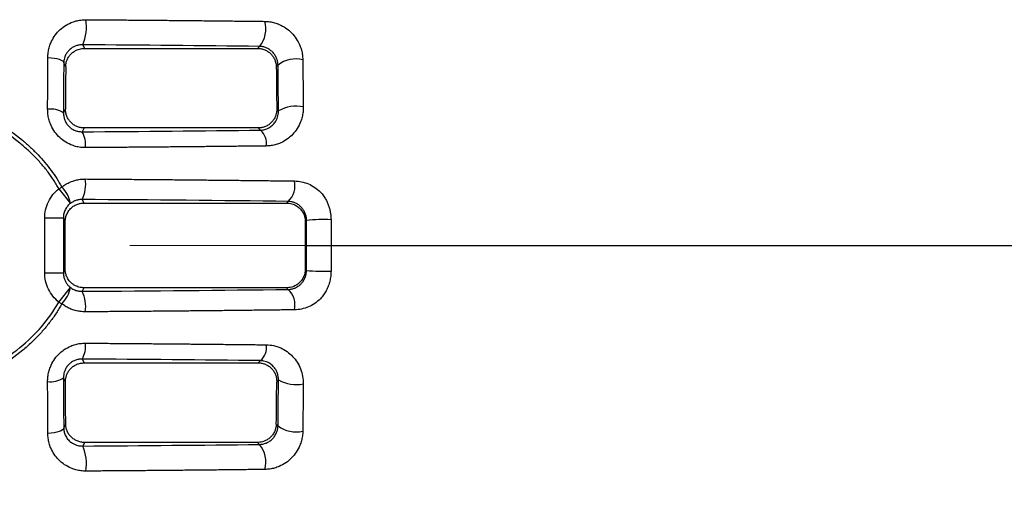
# Model space of a CAD drawing. Header units: millimetres. Extents: x 5 to 597, y 5 to 415.
# Tile 118 of 138: x 317.91 to 328.48, y 375.61 to 380.67. Entities that reach past the tile are written whole.
import ezdxf

# ---------------------------------------------------------------- set-up
doc = ezdxf.new("R2010")
doc.units = ezdxf.units.MM
doc.linetypes.add('CENTERX2', pattern=[20.32, 12.7, -2.54, 2.54, -2.54])
doc.styles.add('SLDTEXTSTYLE0', font='ARIAL.TTF', dxfattribs={"width": 0.948})
doc.dimstyles.new('SLDDIMSTYLE1', dxfattribs={"dimtxt": 2.5, "dimasz": 2.5, "dimexe": 0, "dimexo": 0.0625, "dimtad": 1, "dimlfac": 5, "dimrnd": 1e-09, "dimzin": 12, "dimdsep": 46, "dimtxsty": 'SLDTEXTSTYLE0', "dimsah": 1, "dimcen": 0.09, "dimadec": 0, "dimazin": 3, "dimtfac": 1, "dimtofl": 0, "dimtmove": 0, "dimatfit": 3, "dimfxl": 0, "dimfrac": 2, "dimtolj": 1, "dimtzin": 12, "dimarcsym": 0})

# ---------------------------------------------------------------- blocks, each defined once
blk = doc.blocks.new('_D_1')
at = {"color": 7, "linetype": 'Continuous', "lineweight": 0}
for p, q in [((463.49, 375.75), (463.49, 356.951)), ((289.49, 375.54), (289.49, 356.951)), ((289.49, 357.951), (463.49, 357.951))]:
    blk.add_line(p, q, dxfattribs=at)
at = {"color": 7, "linetype": 'Continuous', "lineweight": 18}
for points in [[(289.49, 357.951), (291.99, 357.641), (291.99, 358.261)], [(463.49, 357.951), (460.99, 358.261), (460.99, 357.641)]]:
    blk.add_solid(points, dxfattribs=at)
at = {"color": 7, "linetype": 'Continuous', "lineweight": 18, "insert": (372.883, 361.174), "char_height": 2.5, "attachment_point": 1, "style": 'SLDTEXTSTYLE0'}
blk.add_mtext('870', dxfattribs=at)

msp = doc.modelspace()

# ---------------------------------------------------------------- linework, layer by layer
at = {"color": 7, "linetype": 'Continuous', "lineweight": 25}
for p, q in [((318.5846, 380.4021), (318.6037, 380.3638)), ((318.6037, 380.3638), (320.4613, 380.3638)), ((320.4613, 380.3638), (320.4826, 380.3851)), ((318.4025, 380.1664), (318.3812, 380.209)), ((320.6825, 380.1852), (320.6638, 380.1665)), ((318.3788, 379.6696), (318.4, 379.7122)), ((320.6687, 379.7121), (320.6871, 379.6937)), ((318.5991, 379.5104), (318.5785, 379.4693)), ((320.4706, 379.5104), (318.5991, 379.5104)), ((320.4947, 379.4864), (320.4706, 379.5104)), ((318.3284, 378.8578), (318.3604, 378.8754)), ((318.3284, 378.8578), (318.4527, 378.7012)), ((318.5778, 378.7427), (318.5969, 378.7044)), ((318.5969, 378.7044), (320.7749, 378.7044)), ((320.7749, 378.7044), (320.7928, 378.7222)), ((318.1771, 377.9562), (318.1771, 378.5444)), ((318.1771, 378.5444), (318.377, 378.5444)), ((318.377, 378.5444), (318.377, 377.9562)), ((318.3968, 378.5048), (318.377, 378.5444)), ((320.9886, 378.5184), (320.9752, 378.5049)), ((320.9888, 378.2503), (321.2516, 378.2503)), ((318.377, 377.9562), (318.3968, 377.9957)), ((320.9752, 377.9956), (320.9886, 377.9822)), ((318.1771, 377.9562), (318.377, 377.9562)), ((318.3284, 377.6428), (318.4527, 377.7993)), ((318.5969, 377.7962), (318.5778, 377.7578)), ((320.7749, 377.7962), (318.5969, 377.7962)), ((320.7928, 377.7783), (320.7749, 377.7962)), ((318.3284, 377.6428), (318.3604, 377.6251)), ((318.5785, 377.0313), (318.5991, 376.9901)), ((318.5991, 376.9901), (320.4706, 376.9901)), ((320.4706, 376.9901), (320.4947, 377.0142)), ((318.4, 376.7884), (318.3788, 376.8309)), ((320.6871, 376.8068), (320.6687, 376.7885)), ((318.3812, 376.2915), (318.4025, 376.3341)), ((320.6638, 376.334), (320.6825, 376.3153)), ((318.6037, 376.1368), (318.5846, 376.0984)), ((320.4613, 376.1368), (318.6037, 376.1368)), ((320.4826, 376.1154), (320.4613, 376.1368))]:
    msp.add_line(p, q, dxfattribs=at)
at = {"color": 7, "linetype": 'CENTERX2', "lineweight": 18}
msp.add_line((453.2896, 378.2503), (319.0896, 378.2503), dxfattribs=at)
at = {"color": 7, "linetype": 'Continuous', "lineweight": 25, "flags": 128}
for points in [[(318.2107, 380.2663), (318.2448, 380.2638), (318.277, 380.2596), (318.3062, 380.2538), (318.3316, 380.2466), (318.3524, 380.2383), (318.3678, 380.229), (318.3775, 380.2192), (318.3812, 380.209)], [(318.3812, 376.2915), (318.3775, 376.2813), (318.3678, 376.2715), (318.3524, 376.2623), (318.3316, 376.2539), (318.3062, 376.2468), (318.277, 376.241), (318.2448, 376.2368), (318.2107, 376.2342)]]:
    msp.add_lwpolyline(points, dxfattribs=at)
at = {"color": 7, "linetype": 'Continuous', "lineweight": 25}
for centre, radius, start, end in [((318.1705, 380.5921), 0.4556, 335.35253, 9.99635), ((320.2576, 380.5758), 0.295, 319.72088, 15.27366), ((320.872, 379.9458), 0.3053, 75.54291, 128.35029), ((318.2419, 379.4771), 0.2362, 54.57981, 98.1366), ((320.8763, 379.3562), 0.3869, 78.45009, 119.27777), ((318.3403, 379.3311), 0.2754, 353.3082, 30.12117), ((320.3671, 379.3436), 0.1914, 351.80004, 48.22695), ((318.2429, 378.9094), 0.3741, 333.53131, 8.18335), ((320.6283, 378.8917), 0.2362, 314.14155, 12.12863), ((318.1362, 378.6451), 0.3214, 10.05091, 45.77355), ((321.1754, 376.636), 1.8916, 87.69689, 95.6657), ((321.1754, 379.8646), 1.8916, 264.3343, 272.30311), ((318.1362, 377.8554), 0.3214, 314.22645, 349.94909), ((320.6283, 377.6088), 0.2362, 347.87137, 45.85845), ((318.2429, 377.5911), 0.3741, 351.81665, 26.46869), ((318.3403, 377.1695), 0.2754, 329.87883, 6.6918), ((320.3671, 377.1569), 0.1914, 311.77305, 8.19996), ((318.2419, 377.0234), 0.2362, 261.8634, 305.42019), ((320.8763, 377.1443), 0.3869, 240.72223, 281.54991), ((320.872, 376.5548), 0.3053, 231.64971, 284.45709), ((318.1705, 375.9084), 0.4556, 350.00365, 24.64747), ((320.2576, 375.9247), 0.295, 344.72634, 40.27912)]:
    msp.add_arc(centre, radius, start, end, dxfattribs=at)
for points, knots in [([(318.2107, 380.2663), (318.2109, 380.2753), (318.2113, 380.2931), (318.2141, 380.3195), (318.2185, 380.3455), (318.2246, 380.3713), (318.2324, 380.3966), (318.248, 380.4378), (318.277, 380.4923), (318.3274, 380.5534), (318.3884, 380.6042), (318.4515, 380.6381), (318.511, 380.6584), (318.5645, 380.6694), (318.6009, 380.6706), (318.6192, 380.6712)], [0, 0, 0, 0, 0.0416844, 0.0831497, 0.1245652, 0.1661007, 0.2079246, 0.2502015, 0.3752372, 0.5000407, 0.625573, 0.7496153, 0.834122, 0.9170691, 1, 1, 1, 1]), ([(318.6192, 380.6712), (318.6774, 380.6708), (318.794, 380.6701), (318.9687, 380.6688), (319.1435, 380.6675), (319.3183, 380.6661), (319.4933, 380.6646), (319.6682, 380.663), (319.8432, 380.6613), (320.0181, 380.6595), (320.193, 380.6576), (320.3678, 380.6557), (320.484, 380.6543), (320.5422, 380.6536)], [0, 0, 0, 0, 0.0894663, 0.1792119, 0.2692399, 0.3595532, 0.4501549, 0.541048, 0.6322358, 0.7237215, 0.8155084, 0.9076001, 1, 1, 1, 1]), ([(320.5422, 380.6536), (320.5509, 380.6533), (320.5683, 380.6528), (320.5944, 380.6498), (320.6201, 380.6452), (320.6456, 380.6389), (320.6708, 380.6309), (320.7121, 380.6147), (320.7675, 380.5844), (320.8298, 380.5317), (320.8812, 380.4683), (320.9147, 380.4045), (320.9347, 380.3457), (320.9457, 380.2938), (320.9473, 380.259), (320.9482, 380.2415)], [0, 0, 0, 0, 0.0424327, 0.0843173, 0.1258461, 0.1672176, 0.2086345, 0.2503006, 0.3750248, 0.4997738, 0.6239945, 0.7494188, 0.832503, 0.9155605, 1, 1, 1, 1]), ([(318.5846, 380.4021), (318.5794, 380.4021), (318.5687, 380.402), (318.5528, 380.4003), (318.5365, 380.3974), (318.5201, 380.393), (318.4983, 380.3851), (318.4702, 380.3707), (318.4402, 380.3472), (318.4189, 380.3223), (318.4057, 380.3012), (318.3959, 380.2818), (318.3878, 380.2591), (318.3824, 380.2338), (318.3816, 380.217), (318.3812, 380.209)], [0, 0, 0, 0, 0.0452862, 0.0929094, 0.142931, 0.1954043, 0.2503752, 0.360286, 0.5000457, 0.6248973, 0.6875938, 0.7500149, 0.841557, 0.9248534, 1, 1, 1, 1]), ([(318.4025, 380.1664), (318.4027, 380.1714), (318.403, 380.1841), (318.406, 380.2038), (318.4111, 380.2235), (318.4202, 380.2484), (318.4352, 380.2758), (318.4603, 380.3061), (318.4899, 380.3304), (318.5214, 380.3473), (318.5506, 380.3573), (318.5771, 380.3628), (318.5949, 380.3634), (318.6037, 380.3638)], [0, 0, 0, 0, 0.0496754, 0.1252137, 0.1961007, 0.2501404, 0.3852869, 0.4998704, 0.6294546, 0.7494404, 0.8345443, 0.9180053, 1, 1, 1, 1]), ([(320.4613, 380.3638), (320.4679, 380.3636), (320.4812, 380.3632), (320.501, 380.3602), (320.5207, 380.3553), (320.5456, 380.3463), (320.5752, 380.3306), (320.6048, 380.3064), (320.6302, 380.2762), (320.6451, 380.2493), (320.6546, 380.2245), (320.6598, 380.2052), (320.6631, 380.1848), (320.6636, 380.1721), (320.6638, 380.1665)], [0, 0, 0, 0, 0.0610351, 0.1230238, 0.18604, 0.2501541, 0.3697348, 0.4997886, 0.6129403, 0.7493582, 0.7970955, 0.8743031, 0.9453566, 1, 1, 1, 1]), ([(320.6825, 380.1852), (320.6822, 380.1916), (320.6816, 380.2042), (320.6784, 380.2229), (320.6736, 380.2409), (320.6649, 380.265), (320.6492, 380.2942), (320.6229, 380.3261), (320.5909, 380.3522), (320.5557, 380.3708), (320.5187, 380.3824), (320.495, 380.3842), (320.4826, 380.3851)], [0, 0, 0, 0, 0.06697548, 0.1309766, 0.19213757, 0.25061215, 0.37836183, 0.50010112, 0.6232789, 0.75003565, 0.86959568, 1, 1, 1, 1]), ([(318.2084, 379.711), (318.2086, 379.7483), (318.2088, 379.823), (318.2092, 379.9346), (318.2097, 380.0457), (318.2102, 380.1563), (318.2105, 380.2297), (318.2107, 380.2663)], [0, 0, 0, 0, 0.1999867, 0.399927, 0.5998809, 0.799892, 1, 1, 1, 1]), ([(316.1021, 380.0015), (316.1295, 380.0006), (316.1843, 379.9989), (316.2663, 379.9939), (316.3481, 379.9872), (316.4296, 379.9785), (316.5109, 379.968), (316.5919, 379.9555), (316.6726, 379.9412), (316.8349, 379.9083), (317.0739, 379.8448), (317.3839, 379.7259), (317.6752, 379.574), (317.8864, 379.4242), (318.0246, 379.303), (318.1054, 379.2235), (318.1795, 379.141), (318.2468, 379.0556), (318.3078, 378.9676), (318.3429, 378.906), (318.3604, 378.8754)], [0, 0, 0, 0, 0.0312558, 0.0624509, 0.0936016, 0.1247239, 0.1558346, 0.1869507, 0.2180894, 0.2492684, 0.3756188, 0.4991718, 0.6268464, 0.7489289, 0.7930867, 0.8360868, 0.8780942, 0.9192865, 0.9598544, 1, 1, 1, 1]), ([(318.3284, 378.8578), (318.3192, 378.8741), (318.3006, 378.9068), (318.2704, 378.9547), (318.2382, 379.0018), (318.204, 379.0481), (318.1678, 379.0935), (318.1296, 379.1382), (318.0894, 379.182), (318.0472, 379.225), (318.0029, 379.2671), (317.9567, 379.3085), (317.8446, 379.4028), (317.6498, 379.5385), (317.3629, 379.6855), (317.0571, 379.8007), (316.7998, 379.8682), (316.5863, 379.9083), (316.4519, 379.9296), (316.2853, 379.9516), (316.1761, 379.9664), (316.0949, 379.9774)], [0, 0, 0, 0, 0.0216601, 0.0434501, 0.065401, 0.087543, 0.1099056, 0.1325177, 0.1554068, 0.1785998, 0.2021224, 0.2259991, 0.2502536, 0.3713374, 0.4991814, 0.6216715, 0.7482641, 0.805867, 0.8726198, 0.9053641, 1, 1, 1, 1]), ([(318.6138, 379.299), (318.6048, 379.2991), (318.587, 379.2993), (318.5603, 379.3019), (318.534, 379.3061), (318.5081, 379.3122), (318.4826, 379.32), (318.4408, 379.3359), (318.3852, 379.3658), (318.3232, 379.4182), (318.2724, 379.4816), (318.2397, 379.5458), (318.2204, 379.6051), (318.2101, 379.6577), (318.209, 379.6931), (318.2084, 379.711)], [0, 0, 0, 0, 0.0422999, 0.0841077, 0.1256142, 0.1670129, 0.208498, 0.2502607, 0.3751192, 0.4997753, 0.6241033, 0.749339, 0.8324764, 0.9155624, 1, 1, 1, 1]), ([(318.5991, 379.5104), (318.5926, 379.5106), (318.5796, 379.511), (318.5602, 379.514), (318.5411, 379.5188), (318.5224, 379.5255), (318.5044, 379.5341), (318.4873, 379.5446), (318.4711, 379.5569), (318.452, 379.5748), (318.4313, 379.6006), (318.4139, 379.6346), (318.4022, 379.6724), (318.4008, 379.6982), (318.4, 379.7122)], [0, 0, 0, 0, 0.0608238, 0.1220471, 0.1837115, 0.2458579, 0.3085263, 0.3717555, 0.4355834, 0.5000469, 0.6207439, 0.7496058, 0.864948, 1, 1, 1, 1]), ([(320.6687, 379.7121), (320.6686, 379.705), (320.6683, 379.6912), (320.6653, 379.6714), (320.6609, 379.6532), (320.6526, 379.6292), (320.6381, 379.6007), (320.6135, 379.5697), (320.5833, 379.544), (320.5481, 379.5249), (320.51, 379.5127), (320.4837, 379.5112), (320.4706, 379.5104)], [0, 0, 0, 0, 0.0689257, 0.1335986, 0.1940253, 0.2502141, 0.3786851, 0.49991, 0.6272708, 0.7528515, 0.876981, 1, 1, 1, 1]), ([(320.4947, 379.4864), (320.5006, 379.4867), (320.513, 379.4873), (320.5316, 379.4905), (320.551, 379.4959), (320.5725, 379.5044), (320.6007, 379.5199), (320.6313, 379.5455), (320.6566, 379.579), (320.6725, 379.6109), (320.6816, 379.6399), (320.6865, 379.667), (320.6869, 379.6851), (320.6871, 379.6937)], [0, 0, 0, 0, 0.05586391, 0.11618886, 0.18101026, 0.25035653, 0.34193682, 0.50012968, 0.64124539, 0.74999191, 0.8406603, 0.9239529, 1, 1, 1, 1]), ([(320.9538, 379.7353), (320.9537, 379.7262), (320.9535, 379.7079), (320.9511, 379.6807), (320.9471, 379.6539), (320.9413, 379.6274), (320.9339, 379.6012), (320.9188, 379.5588), (320.8905, 379.5026), (320.8413, 379.4396), (320.7814, 379.3872), (320.7199, 379.3522), (320.6619, 379.3308), (320.6099, 379.319), (320.5744, 379.3172), (320.5566, 379.3163)], [0, 0, 0, 0, 0.0416065, 0.0830284, 0.124432, 0.1659843, 0.207851, 0.2501942, 0.3747631, 0.5000112, 0.6249475, 0.7495984, 0.833859, 0.9168515, 1, 1, 1, 1]), ([(318.3788, 379.6696), (318.3789, 379.663), (318.3792, 379.6502), (318.3819, 379.6309), (318.3862, 379.6125), (318.3943, 379.5881), (318.4093, 379.5586), (318.4346, 379.5269), (318.4659, 379.5009), (318.5014, 379.4824), (318.5397, 379.4709), (318.5653, 379.4698), (318.5785, 379.4693)], [0, 0, 0, 0, 0.0663671, 0.1302418, 0.1917426, 0.2510023, 0.377459, 0.5004685, 0.6233526, 0.7499212, 0.8705432, 1, 1, 1, 1]), ([(320.5566, 379.3163), (320.5031, 379.3157), (320.3961, 379.3145), (320.235, 379.3128), (320.0738, 379.3111), (319.9123, 379.3095), (319.7505, 379.308), (319.5886, 379.3065), (319.4265, 379.3051), (319.2642, 379.3037), (319.1018, 379.3024), (318.9393, 379.3012), (318.7767, 379.3001), (318.6681, 379.2994), (318.6138, 379.299)], [0, 0, 0, 0, 0.084222, 0.1682721, 0.2521533, 0.3358689, 0.4194221, 0.5028159, 0.5860534, 0.6691375, 0.7520714, 0.8348578, 0.9174997, 1, 1, 1, 1]), ([(318.3604, 378.8754), (318.3676, 378.881), (318.3821, 378.892), (318.4051, 378.9066), (318.4288, 378.9197), (318.4535, 378.9311), (318.4846, 378.9431), (318.5226, 378.9538), (318.5676, 378.9615), (318.598, 378.9623), (318.6132, 378.9627)], [0, 0, 0, 0, 0.10039594, 0.20005142, 0.29941545, 0.39893661, 0.49905766, 0.66653867, 0.8328242, 1, 1, 1, 1]), ([(318.6132, 378.9627), (318.6714, 378.9623), (318.7878, 378.9616), (318.962, 378.9603), (319.1361, 378.959), (319.3098, 378.9576), (319.4834, 378.9561), (319.6566, 378.9546), (319.8295, 378.9529), (320.0021, 378.9512), (320.1744, 378.9494), (320.3463, 378.9475), (320.5177, 378.9455), (320.6888, 378.9435), (320.8024, 378.942), (320.8592, 378.9413)], [0, 0, 0, 0, 0.0762978, 0.1526893, 0.2291772, 0.3057645, 0.3824538, 0.4592482, 0.5361505, 0.6131637, 0.6902908, 0.7675349, 0.844899, 0.9223863, 1, 1, 1, 1]), ([(320.8592, 378.9413), (320.9104, 378.9407), (320.9607, 378.9301), (321.0322, 378.8998), (321.0549, 378.8876), (321.098, 378.8586), (321.1188, 378.8415), (321.1374, 378.823)], [0, 0, 0, 0, 0.5, 0.5, 0.75, 0.75, 1, 1, 1, 1]), ([(318.1771, 378.5444), (318.1771, 378.6024), (318.1904, 378.6634), (318.2434, 378.7734), (318.283, 378.8217), (318.3284, 378.8578)], [0, 0, 0, 0, 0.5, 0.5, 1, 1, 1, 1]), ([(318.5778, 378.7427), (318.5722, 378.7426), (318.5609, 378.7425), (318.5442, 378.7406), (318.5277, 378.7373), (318.5063, 378.7312), (318.4803, 378.7205), (318.4619, 378.7076), (318.4527, 378.7012)], [0, 0, 0, 0, 0.1252144, 0.2505403, 0.3759782, 0.5015289, 0.7512917, 1, 1, 1, 1]), ([(321.1374, 378.823), (321.1432, 378.8164), (321.155, 378.8032), (321.1712, 378.7817), (321.1887, 378.7553), (321.2063, 378.7236), (321.2226, 378.6862), (321.2353, 378.6475), (321.2445, 378.6077), (321.2503, 378.5671), (321.251, 378.5397), (321.2514, 378.5261)], [0, 0, 0, 0, 0.08230289, 0.16539549, 0.24968544, 0.37508393, 0.49993419, 0.62413488, 0.74913414, 0.87448975, 1, 1, 1, 1]), ([(318.4527, 378.7012), (318.4475, 378.6969), (318.437, 378.688), (318.4229, 378.6726), (318.41, 378.6554), (318.3988, 378.6362), (318.3895, 378.6153), (318.3825, 378.5928), (318.3779, 378.569), (318.3773, 378.5526), (318.377, 378.5444)], [0, 0, 0, 0, 0.1120757, 0.2278322, 0.3472764, 0.4704139, 0.5972504, 0.7277907, 0.8620392, 1, 1, 1, 1]), ([(318.3968, 378.5048), (318.397, 378.5108), (318.3973, 378.5232), (318.4001, 378.5424), (318.405, 378.5627), (318.4127, 378.5838), (318.4234, 378.6052), (318.4376, 378.6264), (318.46, 378.652), (318.4916, 378.6766), (318.5307, 378.6944), (318.5657, 378.7031), (318.5873, 378.704), (318.5969, 378.7044)], [0, 0, 0, 0, 0.0569111, 0.118665, 0.1852621, 0.2567029, 0.3329871, 0.4141145, 0.5000846, 0.6577806, 0.7936894, 0.9077727, 1, 1, 1, 1]), ([(320.7749, 378.7044), (320.7805, 378.7042), (320.7941, 378.7039), (320.8179, 378.7003), (320.8482, 378.6917), (320.8831, 378.6745), (320.9172, 378.6476), (320.9449, 378.6132), (320.9632, 378.5763), (320.9734, 378.54), (320.9746, 378.5162), (320.9752, 378.5049)], [0, 0, 0, 0, 0.0533133, 0.12998399, 0.22998728, 0.35329009, 0.49985134, 0.64183151, 0.77251582, 0.89190406, 1, 1, 1, 1]), ([(320.9886, 378.5184), (320.9885, 378.5248), (320.9881, 378.5375), (320.9853, 378.5563), (320.9809, 378.5747), (320.9749, 378.5924), (320.9675, 378.6093), (320.9586, 378.6253), (320.9485, 378.6403), (320.9373, 378.6541), (320.9206, 378.6716), (320.8961, 378.6911), (320.8643, 378.7078), (320.8292, 378.7193), (320.8057, 378.7212), (320.7928, 378.7222)], [0, 0, 0, 0, 0.056514, 0.1125235, 0.1681439, 0.2234931, 0.2786906, 0.3338571, 0.3891131, 0.4445791, 0.5003737, 0.618863, 0.7501001, 0.861906, 1, 1, 1, 1]), ([(321.2516, 378.2503), (321.442, 378.2503), (321.638, 378.2503), (321.9361, 378.2503), (322.0362, 378.2503), (322.2369, 378.2503), (322.7379, 378.2503), (324.0338, 378.2503), (326.7974, 378.2503), (329.1474, 378.2503), (330.7306, 378.2503)], [0, 0, 0, 0, 0.0625, 0.0625, 0.09375, 0.09375, 0.125, 0.25, 0.5, 1, 1, 1, 1]), ([(318.5969, 377.7962), (318.5908, 377.7963), (318.5774, 377.7967), (318.556, 377.8), (318.5321, 377.8063), (318.5065, 377.8169), (318.48, 377.8327), (318.4517, 377.8565), (318.4263, 377.8885), (318.4081, 377.9261), (318.3984, 377.9619), (318.3973, 377.985), (318.3968, 377.9957)], [0, 0, 0, 0, 0.05909658, 0.12789238, 0.20638465, 0.29456968, 0.39244295, 0.49999922, 0.64723407, 0.77965427, 0.89724617, 1, 1, 1, 1]), ([(320.9752, 377.9956), (320.975, 377.9893), (320.9747, 377.9763), (320.9716, 377.9564), (320.9664, 377.9358), (320.9584, 377.9148), (320.9476, 377.8938), (320.9337, 377.8733), (320.9101, 377.8465), (320.8757, 377.8207), (320.8338, 377.8037), (320.8007, 377.797), (320.7822, 377.7964), (320.7749, 377.7962)], [0, 0, 0, 0, 0.0603834, 0.1244534, 0.1922123, 0.2636621, 0.3388043, 0.41764, 0.5001702, 0.679857, 0.8231309, 0.9298741, 1, 1, 1, 1]), ([(318.3284, 377.6428), (318.283, 377.6788), (318.2434, 377.7272), (318.1904, 377.8371), (318.1771, 377.8982), (318.1771, 377.9562)], [0, 0, 0, 0, 0.5, 0.5, 1, 1, 1, 1]), ([(318.377, 377.9562), (318.3772, 377.9495), (318.3776, 377.9364), (318.3806, 377.9171), (318.3852, 377.8985), (318.3914, 377.8809), (318.399, 377.8643), (318.4078, 377.8489), (318.4177, 377.8346), (318.4286, 377.8216), (318.4402, 377.8097), (318.4485, 377.8028), (318.4527, 377.7993)], [0, 0, 0, 0, 0.11067, 0.2189626, 0.3248797, 0.4284237, 0.5295969, 0.628402, 0.7248417, 0.818919, 0.9106373, 1, 1, 1, 1]), ([(320.7928, 377.7783), (320.7996, 377.7787), (320.8125, 377.7794), (320.831, 377.7828), (320.8475, 377.7873), (320.8696, 377.7955), (320.8962, 377.8095), (320.9243, 377.8319), (320.9468, 377.857), (320.9646, 377.8845), (320.9781, 377.915), (320.9869, 377.948), (320.9881, 377.9707), (320.9886, 377.9822)], [0, 0, 0, 0, 0.0725767, 0.1385556, 0.1979426, 0.2507463, 0.3819271, 0.5004865, 0.6004731, 0.6997185, 0.798923, 0.8987877, 1, 1, 1, 1]), ([(321.2514, 377.9745), (321.2512, 377.9653), (321.2509, 377.947), (321.2483, 377.9198), (321.2443, 377.893), (321.2386, 377.8665), (321.2312, 377.8403), (321.2193, 377.8058), (321.2005, 377.7644), (321.1722, 377.718), (321.149, 377.691), (321.1374, 377.6775)], [0, 0, 0, 0, 0.0842854, 0.167737, 0.2506843, 0.3334626, 0.416409, 0.4998582, 0.6685093, 0.834171, 1, 1, 1, 1]), ([(318.4527, 377.7993), (318.458, 377.7954), (318.4695, 377.7871), (318.4893, 377.7765), (318.5142, 377.7665), (318.5442, 377.759), (318.5666, 377.7582), (318.5778, 377.7578)], [0, 0, 0, 0, 0.1475775, 0.314139, 0.4997114, 0.7496363, 1, 1, 1, 1]), ([(321.1374, 377.6775), (321.0999, 377.6402), (321.0556, 377.6106), (320.9848, 377.5806), (320.96, 377.5728), (320.91, 377.5623), (320.8847, 377.5595), (320.8592, 377.5592)], [0, 0, 0, 0, 0.5, 0.5, 0.75, 0.75, 1, 1, 1, 1]), ([(318.3604, 377.6251), (318.3511, 377.6085), (318.3324, 377.5751), (318.3021, 377.5263), (318.2698, 377.4783), (318.2356, 377.4312), (318.1994, 377.3849), (318.1612, 377.3395), (318.1211, 377.2949), (318.0789, 377.2511), (318.0348, 377.2081), (317.9886, 377.166), (317.8757, 377.069), (317.6796, 376.9292), (317.3889, 376.7768), (317.0786, 376.6573), (316.8265, 376.5898), (316.6394, 376.553), (316.5237, 376.5354), (316.4117, 376.5235), (316.3032, 376.5174), (316.1982, 376.5165), (316.1295, 376.5208), (316.0958, 376.5229)], [0, 0, 0, 0, 0.0216678, 0.0434338, 0.065331, 0.0873919, 0.1096477, 0.1321291, 0.1548652, 0.177884, 0.2012128, 0.2248773, 0.2489025, 0.3704244, 0.4976082, 0.6212291, 0.7477638, 0.793743, 0.8380251, 0.8806945, 0.9218436, 0.9615746, 1, 1, 1, 1]), ([(316.1021, 376.5476), (316.3192, 376.5533), (316.5327, 376.5782), (316.8475, 376.6451), (316.9516, 376.6723), (317.1576, 376.7378), (317.2598, 376.7761), (317.4569, 376.8634), (317.5525, 376.9124), (317.737, 377.023), (317.8263, 377.0848), (317.9948, 377.2225), (318.0725, 377.297), (318.2127, 377.4592), (318.2754, 377.5468), (318.3284, 377.6428)], [0, 0, 0, 0, 0.25, 0.25, 0.375, 0.375, 0.5, 0.5, 0.625, 0.625, 0.75, 0.75, 0.875, 0.875, 1, 1, 1, 1]), ([(318.6132, 377.5379), (318.6041, 377.538), (318.5858, 377.5382), (318.5587, 377.5409), (318.5319, 377.5453), (318.5053, 377.5515), (318.4734, 377.5613), (318.437, 377.5763), (318.3969, 377.598), (318.3726, 377.6161), (318.3604, 377.6251)], [0, 0, 0, 0, 0.100331, 0.2000591, 0.29963, 0.399492, 0.5000905, 0.6668502, 0.832791, 1, 1, 1, 1]), ([(320.8592, 377.5592), (320.8064, 377.5585), (320.701, 377.5572), (320.5422, 377.5553), (320.383, 377.5535), (320.2235, 377.5517), (320.0637, 377.55), (319.9035, 377.5484), (319.7431, 377.5468), (319.5824, 377.5453), (319.4214, 377.5439), (319.2602, 377.5425), (319.0988, 377.5413), (318.9371, 377.5401), (318.7753, 377.5389), (318.6672, 377.5382), (318.6132, 377.5379)], [0, 0, 0, 0, 0.0720741, 0.144039, 0.2158973, 0.2876515, 0.3593041, 0.4308576, 0.5023144, 0.5736768, 0.6449472, 0.7161279, 0.7872213, 0.8582296, 0.9291551, 1, 1, 1, 1]), ([(318.2084, 376.7896), (318.2086, 376.7985), (318.2088, 376.8163), (318.2113, 376.8429), (318.2154, 376.8691), (318.2211, 376.895), (318.2285, 376.9205), (318.2436, 376.9624), (318.2722, 377.0186), (318.3229, 377.082), (318.3849, 377.1345), (318.4484, 377.1688), (318.5076, 377.1891), (318.5603, 377.1999), (318.5959, 377.201), (318.6138, 377.2015)], [0, 0, 0, 0, 0.0423821, 0.0842667, 0.1258238, 0.1672272, 0.2086518, 0.2502719, 0.3754358, 0.4998306, 0.624436, 0.7493515, 0.8327074, 0.9157372, 1, 1, 1, 1]), ([(318.6138, 377.2015), (318.6681, 377.2012), (318.7767, 377.2005), (318.9393, 377.1993), (319.1018, 377.1981), (319.2642, 377.1968), (319.4265, 377.1955), (319.5886, 377.1941), (319.7505, 377.1926), (319.9123, 377.191), (320.0738, 377.1894), (320.235, 377.1878), (320.3961, 377.186), (320.5031, 377.1848), (320.5566, 377.1842)], [0, 0, 0, 0, 0.0825003, 0.1651422, 0.2479286, 0.3308625, 0.4139466, 0.4971841, 0.5805779, 0.6641311, 0.7478467, 0.8317279, 0.915778, 1, 1, 1, 1]), ([(320.5566, 377.1842), (320.61, 377.1836), (320.6625, 377.172), (320.7355, 377.1395), (320.7583, 377.1265), (320.8011, 377.0961), (320.8213, 377.0784), (320.8576, 377.0401), (320.8738, 377.0191), (320.9023, 376.974), (320.9143, 376.9504), (320.9341, 376.8999), (320.9415, 376.8744), (320.9516, 376.8201), (320.954, 376.7928), (320.9538, 376.7652)], [0, 0, 0, 0, 0.25, 0.25, 0.375, 0.375, 0.5, 0.5, 0.625, 0.625, 0.75, 0.75, 0.875, 0.875, 1, 1, 1, 1]), ([(318.5785, 377.0313), (318.5718, 377.0312), (318.5586, 377.031), (318.5389, 377.0281), (318.5201, 377.0236), (318.4954, 377.0151), (318.4658, 376.9995), (318.4344, 376.9735), (318.4091, 376.9418), (318.3914, 376.9065), (318.3805, 376.8688), (318.3794, 376.8439), (318.3788, 376.8309)], [0, 0, 0, 0, 0.0661207, 0.1299137, 0.1914996, 0.2510124, 0.3775078, 0.5004471, 0.6234002, 0.7499302, 0.8702139, 1, 1, 1, 1]), ([(318.4, 376.7884), (318.4002, 376.7942), (318.4004, 376.8054), (318.4025, 376.8218), (318.4055, 376.837), (318.4095, 376.851), (318.4171, 376.8725), (318.4312, 376.8998), (318.456, 376.9309), (318.4864, 376.9566), (318.5218, 376.9758), (318.5598, 376.9879), (318.5861, 376.9894), (318.5991, 376.9901)], [0, 0, 0, 0, 0.0563377, 0.1095277, 0.1595721, 0.2064737, 0.2502358, 0.3791221, 0.4999362, 0.6282186, 0.7541151, 0.8779341, 1, 1, 1, 1]), ([(320.4706, 376.9901), (320.4771, 376.9899), (320.4902, 376.9895), (320.5097, 376.9865), (320.5288, 376.9817), (320.5475, 376.9749), (320.5654, 376.9663), (320.5825, 376.9558), (320.5984, 376.9436), (320.6175, 376.9258), (320.638, 376.8999), (320.6554, 376.8659), (320.6668, 376.8281), (320.6681, 376.8023), (320.6687, 376.7885)], [0, 0, 0, 0, 0.0613782, 0.1229936, 0.1848896, 0.2471087, 0.3096931, 0.3726841, 0.4361223, 0.5000473, 0.6211576, 0.7496102, 0.8662794, 1, 1, 1, 1]), ([(320.6871, 376.8068), (320.687, 376.8132), (320.6869, 376.8265), (320.6843, 376.8465), (320.6797, 376.8672), (320.6714, 376.8917), (320.6566, 376.9216), (320.6313, 376.955), (320.6008, 376.9805), (320.5705, 376.9973), (320.5447, 377.0069), (320.5194, 377.0127), (320.5026, 377.0137), (320.4947, 377.0142)], [0, 0, 0, 0, 0.056417, 0.1169091, 0.1815375, 0.2503518, 0.3589954, 0.5001021, 0.6569494, 0.7499651, 0.8418274, 0.9251478, 1, 1, 1, 1]), ([(318.2107, 376.2342), (318.2105, 376.2709), (318.2102, 376.3442), (318.2097, 376.4549), (318.2092, 376.566), (318.2088, 376.6775), (318.2086, 376.7522), (318.2084, 376.7896)], [0, 0, 0, 0, 0.20010805, 0.40011906, 0.60007301, 0.80001335, 1, 1, 1, 1]), ([(318.6037, 376.1368), (318.5971, 376.1369), (318.5839, 376.1373), (318.564, 376.1404), (318.5443, 376.1453), (318.5195, 376.1543), (318.4901, 376.17), (318.4604, 376.1944), (318.4353, 376.2246), (318.4169, 376.2584), (318.4049, 376.2961), (318.4033, 376.3215), (318.4025, 376.3341)], [0, 0, 0, 0, 0.0612703, 0.1233481, 0.1863089, 0.2502252, 0.3702233, 0.4999145, 0.6144326, 0.7495599, 0.8746769, 1, 1, 1, 1]), ([(320.6638, 376.334), (320.6636, 376.3285), (320.6631, 376.3158), (320.6599, 376.2954), (320.6546, 376.2762), (320.6452, 376.2514), (320.6303, 376.2245), (320.6049, 376.1943), (320.5753, 376.1701), (320.5437, 376.1532), (320.5145, 376.1432), (320.4879, 376.1378), (320.4701, 376.1371), (320.4613, 376.1368)], [0, 0, 0, 0, 0.05472814, 0.12521537, 0.20219908, 0.25014069, 0.38663577, 0.49988702, 0.62986816, 0.74946598, 0.83481875, 0.91827281, 1, 1, 1, 1]), ([(320.4826, 376.1154), (320.4889, 376.1157), (320.5012, 376.1163), (320.5198, 376.1195), (320.5377, 376.1241), (320.5616, 376.1328), (320.591, 376.1484), (320.6229, 376.1745), (320.6493, 376.2064), (320.6679, 376.2414), (320.6798, 376.2786), (320.6816, 376.3027), (320.6825, 376.3153)], [0, 0, 0, 0, 0.0668415, 0.1307944, 0.1920382, 0.2507771, 0.3772732, 0.5003202, 0.6221136, 0.7500437, 0.8693349, 1, 1, 1, 1]), ([(318.6192, 375.8294), (318.61, 375.8295), (318.5918, 375.8297), (318.5647, 375.8323), (318.538, 375.8367), (318.5117, 375.8428), (318.4856, 375.8507), (318.4438, 375.8667), (318.3885, 375.8963), (318.3275, 375.947), (318.2772, 376.0081), (318.244, 376.0703), (318.2239, 376.1287), (318.2129, 376.1808), (318.2114, 376.2164), (318.2107, 376.2342)], [0, 0, 0, 0, 0.041518, 0.0828497, 0.1241897, 0.1657318, 0.2076668, 0.2501799, 0.3742605, 0.4999269, 0.6245219, 0.7494933, 0.8336626, 0.9167118, 1, 1, 1, 1]), ([(318.3812, 376.2915), (318.3814, 376.2856), (318.3819, 376.2732), (318.3849, 376.2546), (318.3899, 376.2353), (318.3977, 376.2145), (318.4125, 376.1863), (318.4371, 376.1557), (318.4703, 376.1298), (318.5016, 376.1137), (318.5304, 376.1043), (318.5575, 376.0991), (318.5758, 376.0986), (318.5846, 376.0984)], [0, 0, 0, 0, 0.05575601, 0.11604783, 0.18092122, 0.25041279, 0.33514219, 0.50018875, 0.64031957, 0.75014199, 0.83977496, 0.92297831, 1, 1, 1, 1]), ([(320.9482, 376.2591), (320.9479, 376.2503), (320.9474, 376.2328), (320.9445, 376.2066), (320.9401, 376.1808), (320.934, 376.1552), (320.9263, 376.1299), (320.9106, 376.0884), (320.8814, 376.0325), (320.83, 375.9691), (320.7678, 375.9163), (320.7045, 375.8816), (320.646, 375.8609), (320.5943, 375.8495), (320.5596, 375.8478), (320.5422, 375.847)], [0, 0, 0, 0, 0.0424106, 0.084315, 0.1258822, 0.167286, 0.2087033, 0.250311, 0.3756198, 0.4998539, 0.6245834, 0.7493986, 0.8325589, 0.915555, 1, 1, 1, 1]), ([(320.5422, 375.847), (320.4888, 375.8463), (320.3823, 375.8451), (320.2221, 375.8432), (320.0618, 375.8415), (319.9014, 375.8398), (319.7411, 375.8382), (319.5807, 375.8367), (319.4203, 375.8353), (319.26, 375.834), (319.0997, 375.8327), (318.9395, 375.8315), (318.7794, 375.8304), (318.6725, 375.8297), (318.6192, 375.8294)], [0, 0, 0, 0, 0.0847117, 0.1691642, 0.2533602, 0.3373023, 0.4209931, 0.5044352, 0.5876311, 0.6705831, 0.7532937, 0.8357652, 0.9179999, 1, 1, 1, 1])]:
    msp.add_open_spline(points, degree=3, knots=knots, dxfattribs=at)
for points in [[(320.4826, 380.3851), (319.8609, 380.3923), (319.2283, 380.3979), (318.5846, 380.4021)], [(318.3812, 380.209), (318.3803, 380.0312), (318.3795, 379.8514), (318.3788, 379.6696)], [(320.9482, 380.2415), (320.9503, 380.0746), (320.9522, 379.9057), (320.9538, 379.7353)], [(318.4025, 380.1664), (318.4016, 380.0171), (318.4008, 379.8654), (318.4, 379.7122)], [(320.6638, 380.1665), (320.6657, 380.0171), (320.6673, 379.8654), (320.6687, 379.7121)], [(320.6871, 379.6937), (320.6858, 379.8593), (320.6842, 380.0231), (320.6825, 380.1852)], [(318.5785, 379.4693), (319.2287, 379.4734), (319.8674, 379.4791), (320.4947, 379.4864)], [(320.7928, 378.7222), (320.0702, 378.7311), (319.3319, 378.738), (318.5778, 378.7427)], [(320.9888, 378.2503), (320.9888, 378.3397), (320.9888, 378.429), (320.9886, 378.5184)], [(321.2514, 378.5261), (321.2515, 378.4342), (321.2516, 378.3422), (321.2516, 378.2503)], [(318.3968, 377.9957), (318.3967, 378.1653), (318.3967, 378.3353), (318.3968, 378.5048)], [(320.9752, 378.5049), (320.9755, 378.3353), (320.9755, 378.1652), (320.9752, 377.9956)], [(320.9886, 377.9822), (320.9888, 378.0715), (320.9888, 378.1609), (320.9888, 378.2503)], [(321.2516, 378.2503), (321.2516, 378.1583), (321.2515, 378.0664), (321.2514, 377.9745)], [(318.5778, 377.7578), (319.3319, 377.7626), (320.0702, 377.7694), (320.7928, 377.7783)], [(320.4947, 377.0142), (319.8674, 377.0214), (319.2287, 377.0271), (318.5785, 377.0313)], [(318.3788, 376.8309), (318.3795, 376.6492), (318.3803, 376.4694), (318.3812, 376.2915)], [(318.4025, 376.3341), (318.4016, 376.4834), (318.4008, 376.6351), (318.4, 376.7884)], [(320.6638, 376.334), (320.6657, 376.4834), (320.6673, 376.6352), (320.6687, 376.7885)], [(320.6825, 376.3153), (320.6842, 376.4774), (320.6858, 376.6413), (320.6871, 376.8068)], [(320.9538, 376.7652), (320.9522, 376.5948), (320.9503, 376.426), (320.9482, 376.2591)], [(318.5846, 376.0984), (319.2283, 376.1026), (319.8609, 376.1083), (320.4826, 376.1154)]]:
    msp.add_open_spline(points, degree=3, dxfattribs=at)

# ---------------------------------------------------------------- dimensions: what is measured, and where the dimension line sits
at = {"color": 7, "linetype": 'Continuous', "lineweight": 18}
dim = msp.add_linear_dim(base=(463.4896, 357.9511), p1=(289.4896, 376.5403), p2=(463.4896, 376.7503), dimstyle='SLDDIMSTYLE1', dxfattribs=at)
dim.commit()
dim.dimension.update_dxf_attribs({"geometry": '_D_1', "text_midpoint": (375.7475, 357.9511), "dimtype": 160})

doc.saveas('drawing.dxf')
